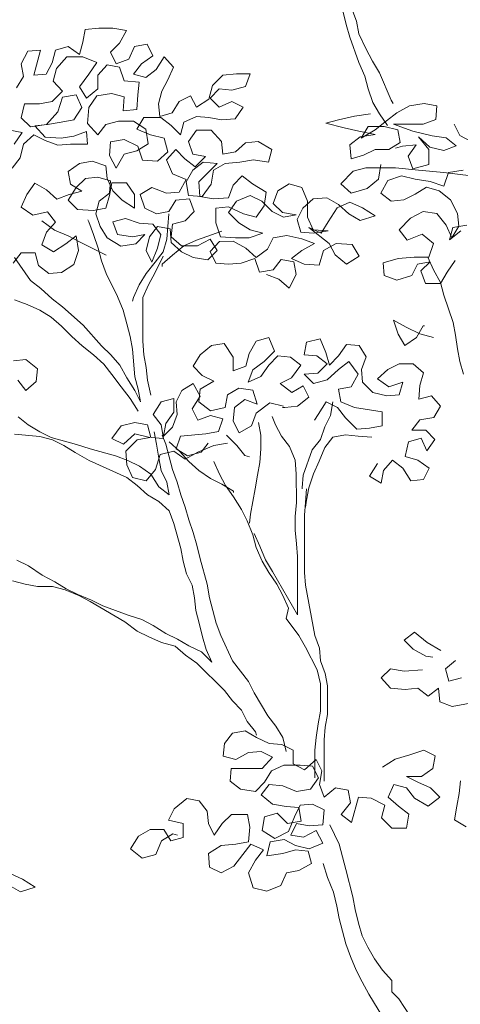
# Model space of a CAD drawing. Header units: millimetres. Extents: x -409347 to -76892, y 286088 to 1850972.
# Tile 29 of 256: x -227261 to -224092, y 411276 to 418350. Entities that reach past the tile are written whole.
import ezdxf

# ---------------------------------------------------------------- set-up
doc = ezdxf.new("R2010")
doc.units = ezdxf.units.MM
doc.linetypes.add('DGN Style 2', pattern=[3.08948, 1.853688, -1.235792])
for name, color, linetype, lineweight in [('a_drzewa', 7, 'Continuous', 0), ('A_P_WAND_BET_A_X', 25, 'Continuous', 0), ('A_P_WAND_BET_V_X', 131, 'DGN Style 2', 0)]:
    doc.layers.add(name, color=color, linetype=linetype, lineweight=lineweight)

msp = doc.modelspace()

# ---------------------------------------------------------------- linework, layer by layer
at = {"layer": 'a_drzewa', "ltscale": 1024}
for p, q in [((-224879.3, 418446.5), (-224838, 418339.5)), ((-224912.1, 418314.7), (-224936.9, 418413.5)), ((-226789.7, 418280.1), (-226690.9, 418288.4)), ((-226690.9, 418288.4), (-226592.1, 418288.5)), ((-226592.1, 418288.5), (-226493.3, 418272.1)), ((-224887.3, 418224.2), (-224912.1, 418314.7)), ((-224838, 418339.5), (-224821.5, 418248.9)), ((-226806.1, 418189.5), (-226789.7, 418280.1)), ((-226493.3, 418272.1), (-226542.6, 418181.5)), ((-224821.3, 418043), (-224887.3, 418224.2)), ((-224821.5, 418248.9), (-224772, 418141.9)), ((-227003.7, 418131.6), (-226913.2, 418156.4)), ((-226913.2, 418156.4), (-226830.8, 418098.8)), ((-226830.8, 418098.8), (-226806.1, 418189.5)), ((-226542.6, 418181.5), (-226608.4, 418115.5)), ((-226476.6, 418066.2), (-226435.5, 418156.9)), ((-226435.5, 418156.9), (-226344.9, 418173.4)), ((-226344.9, 418173.4), (-226303.7, 418091.1)), ((-224772, 418141.9), (-224722.5, 418051.4)), ((-227250.7, 418032.6), (-227201.4, 418123.2)), ((-227201.4, 418123.2), (-227110.8, 418131.5)), ((-227110.8, 418131.5), (-227160, 417950.3)), ((-227028.3, 418041), (-227003.7, 418131.6)), ((-226921.3, 418082.3), (-226995.4, 417999.9)), ((-226806, 418082.4), (-226921.3, 418082.3)), ((-226707.2, 418041.3), (-226806, 418082.4)), ((-226608.4, 418115.5), (-226567.2, 418033.2)), ((-226303.7, 418091.1), (-226386, 418033.4)), ((-226278.9, 417992.3), (-226221.3, 418082.9)), ((-226221.3, 418082.9), (-226155.4, 418008.9)), ((-227234.1, 417942), (-227250.7, 418032.6)), ((-227069.4, 417958.6), (-227028.3, 418041)), ((-226995.4, 417999.9), (-227020, 417909.3)), ((-226764.7, 417958.9), (-226707.2, 418041.3)), ((-226633, 418024.9), (-226698.9, 417950.7)), ((-226542.4, 418008.5), (-226633, 418024.9)), ((-226567.2, 418033.2), (-226476.6, 418066.2)), ((-226509.4, 417909.7), (-226542.4, 418008.5)), ((-226386, 418033.4), (-226443.6, 417959.2)), ((-226155.4, 418008.9), (-226196.5, 417918.3)), ((-224780, 417944.3), (-224821.3, 418043)), ((-224722.5, 418051.4), (-224673, 417969.1)), ((-227283.5, 417859.6), (-227234.1, 417942)), ((-227160, 417950.3), (-227069.4, 417958.6)), ((-226830.5, 417868.3), (-226764.7, 417958.9)), ((-226698.9, 417950.7), (-226698.8, 417851.9)), ((-226443.6, 417959.2), (-226353, 417934.6)), ((-226353, 417934.6), (-226278.9, 417992.3)), ((-225875.3, 417877.4), (-225801.2, 417951.6)), ((-225801.2, 417951.6), (-225702.4, 417959.9)), ((-225702.4, 417959.9), (-225603.6, 417960)), ((-225603.6, 417960), (-225636.4, 417869.4)), ((-224755.2, 417853.7), (-224780, 417944.3)), ((-224673, 417969.1), (-224590.5, 417771.5)), ((-227020, 417909.3), (-226954, 417835.2)), ((-226781.1, 417786), (-226830.5, 417868.3)), ((-226402.3, 417901.6), (-226509.4, 417909.7)), ((-226410.5, 417811), (-226402.3, 417901.6)), ((-226196.5, 417918.3), (-226237.6, 417835.9)), ((-225899.9, 417778.5), (-225875.3, 417877.4)), ((-225636.4, 417869.4), (-225735.2, 417844.6)), ((-226954, 417835.2), (-227028.1, 417761)), ((-226986.8, 417686.9), (-226954, 417794)), ((-226954, 417794), (-226855.2, 417810.6)), ((-226855.2, 417810.6), (-226813.9, 417720)), ((-226698.8, 417851.9), (-226781.1, 417786)), ((-226764.5, 417720.1), (-226707, 417802.5)), ((-226707, 417802.5), (-226599.9, 417819.1)), ((-226599.9, 417819.1), (-226509.3, 417794.4)), ((-226509.3, 417794.4), (-226517.4, 417695.6)), ((-226418.6, 417703.9), (-226410.5, 417811)), ((-226237.6, 417835.9), (-226262.2, 417745.3)), ((-226114, 417761.9), (-226031.7, 417803.1)), ((-226031.7, 417803.1), (-225990.4, 417720.8)), ((-225825.8, 417852.7), (-225891.6, 417786.8)), ((-225735.2, 417844.6), (-225825.8, 417852.7)), ((-224722.2, 417754.9), (-224755.2, 417853.7)), ((-227225.7, 417744.4), (-227250.3, 417645.5)), ((-227118.7, 417744.5), (-227225.7, 417744.4)), ((-227028.1, 417761), (-227118.7, 417744.5)), ((-226813.9, 417720), (-226871.5, 417629.4)), ((-226772.7, 417604.8), (-226764.5, 417720.1)), ((-226262.2, 417745.3), (-226253.9, 417654.7)), ((-226163.3, 417679.5), (-226114, 417761.9)), ((-225990.4, 417720.8), (-225899.9, 417778.5)), ((-225891.6, 417786.8), (-225825.7, 417720.9)), ((-225825.7, 417720.9), (-225735.2, 417762.2)), ((-225735.2, 417762.2), (-225652.8, 417721.1)), ((-225652.8, 417721.1), (-225710.3, 417638.7)), ((-224672.7, 417672.6), (-224722.2, 417754.9)), ((-224590.5, 417771.5), (-224574, 417746.8)), ((-224549.2, 417680.9), (-224458.7, 417730.4)), ((-224458.7, 417730.4), (-224351.6, 417747)), ((-224351.6, 417747), (-224261, 417730.6)), ((-224261, 417730.6), (-224269.2, 417631.8)), ((-227250.3, 417645.5), (-227184.4, 417579.7)), ((-227069.1, 417596.3), (-226986.8, 417686.9)), ((-226517.4, 417695.6), (-226418.6, 417703.9)), ((-226369.2, 417646.3), (-226418.5, 417563.9)), ((-226245.6, 417646.4), (-226369.2, 417646.3)), ((-226253.9, 417654.7), (-226163.3, 417679.5)), ((-226171.5, 417588.9), (-226245.6, 417646.4)), ((-225990.4, 417654.9), (-226080.9, 417613.7)), ((-225899.8, 417646.8), (-225990.4, 417654.9)), ((-225809.2, 417630.4), (-225899.8, 417646.8)), ((-224853.9, 417656), (-224969.2, 417631.1)), ((-224738.6, 417672.5), (-224853.9, 417656)), ((-224615, 417590.3), (-224672.7, 417672.6)), ((-224623.3, 417623.2), (-224549.2, 417680.9)), ((-227184.4, 417579.7), (-227069.1, 417596.3)), ((-227060.9, 417596.3), (-227151.5, 417588)), ((-227151.5, 417588), (-227077.3, 417505.7)), ((-226962.1, 417612.8), (-227060.9, 417596.3)), ((-226871.5, 417629.4), (-226962.1, 417612.8)), ((-226698.5, 417522.5), (-226772.7, 417604.8)), ((-226640.9, 417596.7), (-226698.5, 417522.5)), ((-226550.3, 417621.5), (-226640.9, 417596.7)), ((-226443.3, 417621.6), (-226550.3, 417621.5)), ((-226352.6, 417564), (-226443.3, 417621.6)), ((-226105.5, 417523), (-226171.5, 417588.9)), ((-226080.9, 417613.7), (-226105.5, 417523)), ((-225710.3, 417638.7), (-225809.2, 417630.4)), ((-224969.2, 417631.1), (-225059.7, 417606.4)), ((-225059.7, 417606.4), (-224927.9, 417573.5)), ((-224755, 417581.9), (-224804.3, 417499.5)), ((-224639.7, 417582), (-224755, 417581.9)), ((-224705.6, 417557.3), (-224623.3, 417623.2)), ((-224540.9, 417557.4), (-224639.7, 417582)), ((-224359.7, 417598.8), (-224573.8, 417598.6)), ((-224573.8, 417598.6), (-224433.8, 417549.3)), ((-224269.2, 417631.8), (-224359.7, 417598.8)), ((-224096.1, 417516.6), (-224137.4, 417599)), ((-227242, 417538.5), (-227332.6, 417554.9)), ((-227299.6, 417456.1), (-227242, 417538.5)), ((-227159.6, 417522.1), (-227233.7, 417456.1)), ((-227077.2, 417481), (-227159.6, 417522.1)), ((-227077.3, 417505.7), (-226962, 417497.6)), ((-226962, 417497.6), (-226871.4, 417514.1)), ((-226871.4, 417514.1), (-226780.8, 417547.1)), ((-226780.8, 417547.1), (-226772.5, 417456.6)), ((-226418.5, 417563.9), (-226319.6, 417522.8)), ((-226336.1, 417457), (-226352.6, 417564)), ((-226319.6, 417522.8), (-226220.8, 417498.2)), ((-225990.3, 417556.1), (-226047.8, 417473.7)), ((-225883.2, 417556.2), (-225990.3, 417556.1)), ((-225809, 417473.9), (-225883.2, 417556.2)), ((-224927.9, 417573.5), (-224820.8, 417548.9)), ((-224812.6, 417507.8), (-224886.6, 417450)), ((-224820.8, 417548.9), (-224705.5, 417524.3)), ((-224705.5, 417524.3), (-224812.6, 417507.8)), ((-224804.3, 417499.5), (-224705.6, 417557.3)), ((-224524.3, 417466.8), (-224540.9, 417557.4)), ((-224433.8, 417549.3), (-224293.8, 417516.5)), ((-224310.2, 417434.1), (-224392.6, 417508.1)), ((-224392.6, 417508.1), (-224318.4, 417417.6)), ((-224293.8, 417516.5), (-224194.9, 417500.1)), ((-224013.7, 417475.5), (-224096.1, 417516.6)), ((-227233.7, 417456.1), (-227258.3, 417357.3)), ((-226986.6, 417448.1), (-227077.2, 417481)), ((-226896, 417456.4), (-226986.6, 417448.1)), ((-226772.5, 417456.6), (-226896, 417456.4)), ((-226607.8, 417473.2), (-226616, 417374.3)), ((-226509, 417489.7), (-226607.8, 417473.2)), ((-226410.2, 417440.4), (-226509, 417489.7)), ((-226418.4, 417407.5), (-226336.1, 417457)), ((-226377.1, 417341.6), (-226410.2, 417440.4)), ((-226220.8, 417498.2), (-226196, 417399.4)), ((-226047.8, 417473.7), (-226014.8, 417383.1)), ((-225800.7, 417383.3), (-225809, 417473.9)), ((-225636.1, 417465.8), (-225710.1, 417399.9)), ((-225545.5, 417474.1), (-225636.1, 417465.8)), ((-225446.6, 417416.6), (-225545.5, 417474.1)), ((-224886.6, 417450), (-224878.3, 417351.2)), ((-224606.6, 417417.4), (-224524.3, 417466.8)), ((-224507.8, 417442.2), (-224557.2, 417425.6)), ((-224409, 417450.5), (-224507.8, 417442.2)), ((-224466.6, 417368.1), (-224409, 417450.5)), ((-224211.3, 417409.5), (-224310.2, 417434.1)), ((-224120.8, 417442.5), (-224211.3, 417409.5)), ((-224194.9, 417500.1), (-224120.8, 417442.5)), ((-226616, 417374.3), (-226566.5, 417283.8)), ((-226566.5, 417283.8), (-226508.9, 417382.7)), ((-226508.9, 417382.7), (-226418.4, 417407.5)), ((-226196, 417399.4), (-226270.1, 417333.5)), ((-226138.4, 417416), (-226204.2, 417341.8)), ((-226072.4, 417350.1), (-226138.4, 417416)), ((-226014.8, 417383.1), (-225924.2, 417366.7)), ((-225924.2, 417366.7), (-225998.3, 417292.6)), ((-225710.1, 417399.9), (-225800.7, 417383.3)), ((-225471.2, 417326), (-225446.6, 417416.6)), ((-224878.3, 417351.2), (-224787.7, 417376)), ((-224787.7, 417376), (-224705.4, 417417.3)), ((-224705.4, 417417.3), (-224606.6, 417417.4)), ((-224433.5, 417277.5), (-224466.6, 417368.1)), ((-224318.4, 417417.6), (-224318.3, 417310.6)), ((-227258.3, 417357.3), (-227315.9, 417283.1)), ((-226830, 417316.5), (-226912.3, 417258.8)), ((-226739.5, 417333.1), (-226830, 417316.5)), ((-226640.6, 417300.2), (-226739.5, 417333.1)), ((-226632.3, 417209.6), (-226640.6, 417300.2)), ((-226270.1, 417333.5), (-226377.1, 417341.6)), ((-226204.2, 417341.8), (-226162.9, 417243)), ((-225998.3, 417292.6), (-226072.4, 417350.1)), ((-225940.6, 417325.5), (-226014.7, 417267.8)), ((-225973.5, 417185.5), (-225841.8, 417317.4)), ((-225841.8, 417317.4), (-225940.6, 417325.5)), ((-225866.5, 417268), (-225784.2, 417317.5)), ((-225784.2, 417317.5), (-225677.1, 417325.8)), ((-225677.1, 417325.8), (-225578.3, 417342.4)), ((-225578.3, 417342.4), (-225471.2, 417326)), ((-224664.2, 417310.2), (-224680.5, 417203.2)), ((-224318.3, 417310.6), (-224433.5, 417277.5)), ((-226912.3, 417258.8), (-226895.8, 417168.2)), ((-226162.9, 417243), (-226064.1, 417201.9)), ((-226014.7, 417267.8), (-226064, 417185.4)), ((-225882.8, 417169.1), (-225866.5, 417268)), ((-225660.5, 417227), (-225726.4, 417161)), ((-225586.4, 417169.4), (-225660.5, 417227)), ((-224952.3, 417170), (-224861.8, 417260.7)), ((-224861.8, 417260.7), (-224771.2, 417285.4)), ((-224771.2, 417285.4), (-224557.1, 417285.6)), ((-224614.6, 417195), (-224515.8, 417228)), ((-224557.1, 417285.6), (-224392.4, 417269.3)), ((-224515.8, 417228), (-224417, 417203.4)), ((-224392.4, 417269.3), (-224211.2, 417253)), ((-224211.2, 417253), (-224013.5, 417228.5)), ((-224211.1, 417154.2), (-224178.2, 417253)), ((-224178.2, 417253), (-224071.2, 417269.6)), ((-227151.1, 417176.2), (-227208.7, 417093.8)), ((-227068.7, 417126.9), (-227151.1, 417176.2)), ((-226895.8, 417168.2), (-226813.4, 417118.9)), ((-226788.8, 417209.5), (-226854.6, 417143.5)), ((-226698.2, 417217.8), (-226788.8, 417209.5)), ((-226607.6, 417193.2), (-226698.2, 417217.8)), ((-226591, 417119.1), (-226632.3, 417209.6)), ((-226615.7, 417102.6), (-226607.6, 417193.2)), ((-226615.7, 417086.1), (-226599.3, 417176.7)), ((-226599.3, 417176.7), (-226492.3, 417176.8)), ((-226492.3, 417176.8), (-226434.5, 417094.5)), ((-226064.1, 417201.9), (-226113.4, 417111.3)), ((-226064, 417185.4), (-226047.5, 417086.6)), ((-225965.1, 417078.5), (-225973.5, 417185.5)), ((-225948.6, 417078.5), (-225882.8, 417169.1)), ((-225726.4, 417161), (-225759.2, 417070.4)), ((-225487.5, 417111.8), (-225586.4, 417169.4)), ((-225322.9, 417169.6), (-225405.2, 417120.2)), ((-225232.2, 417145), (-225322.9, 417169.6)), ((-224878.1, 417104.2), (-224952.3, 417170)), ((-224680.5, 417203.2), (-224762.8, 417137.2)), ((-224664, 417104.4), (-224614.6, 417195)), ((-224417, 417203.4), (-224309.9, 417187)), ((-224309.9, 417187), (-224211.1, 417154.2)), ((-227208.7, 417093.8), (-227249.7, 417003.2)), ((-226994.5, 417061.1), (-227068.7, 417126.9)), ((-226904, 417094.1), (-226994.5, 417061.1)), ((-226854.6, 417143.5), (-226912.1, 417052.9)), ((-226813.4, 417118.9), (-226904, 417094.1)), ((-226689.8, 417044.9), (-226615.7, 417102.6)), ((-226640.3, 416995.5), (-226615.7, 417086.1)), ((-226525.1, 417053.3), (-226591, 417119.1)), ((-226434.5, 417094.5), (-226434.5, 416995.7)), ((-226311.1, 417144), (-226393.4, 417094.5)), ((-226393.4, 417094.5), (-226360.3, 416995.8)), ((-226204, 417103), (-226311.1, 417144)), ((-226113.4, 417111.3), (-226204, 417103)), ((-226047.5, 417086.6), (-225948.6, 417078.5)), ((-225602.8, 417087), (-225701.6, 417045.8)), ((-225520.4, 417045.9), (-225602.8, 417087)), ((-225503.9, 417013), (-225487.5, 417111.8)), ((-225405.2, 417120.2), (-225438, 417029.5)), ((-225191, 417046.2), (-225232.2, 417145)), ((-224762.8, 417137.2), (-224878.1, 417104.2)), ((-224589.8, 417046.8), (-224664, 417104.4)), ((-224416.9, 417096.4), (-224499.2, 417055.1)), ((-224334.6, 417145.8), (-224416.9, 417096.4)), ((-224244, 417121.2), (-224334.6, 417145.8)), ((-224161.6, 417055.4), (-224244, 417121.2)), ((-226912.1, 417052.9), (-226846.2, 416987.1)), ((-226714.4, 416954.3), (-226689.8, 417044.9)), ((-226434.5, 416995.7), (-226525.1, 417053.3)), ((-226187.4, 416971.2), (-226138, 417053.6)), ((-226138, 417053.6), (-226039.2, 417061.9)), ((-226039.2, 417061.9), (-226006.2, 416971.4)), ((-225866.3, 417062.1), (-225965.1, 417078.5)), ((-225759.2, 417070.4), (-225866.3, 417062.1)), ((-225701.6, 417045.8), (-225759.1, 416963.4)), ((-225561.5, 416930.6), (-225503.9, 417013)), ((-225446.2, 416971.9), (-225520.4, 417045.9)), ((-225438, 417029.5), (-225372.1, 416963.7)), ((-225149.8, 417062.7), (-225223.9, 416996.8)), ((-225190.9, 416930.9), (-225191, 417046.2)), ((-225051, 417071.1), (-225149.8, 417062.7)), ((-224968.6, 417021.7), (-225051, 417071.1)), ((-224976.8, 416997), (-224886.3, 417038.3)), ((-224894.4, 416955.9), (-224968.6, 417021.7)), ((-224886.3, 417038.3), (-224795.6, 416997.2)), ((-224499.2, 417055.1), (-224589.8, 417046.8)), ((-224112.1, 416956.6), (-224161.6, 417055.4)), ((-227249.7, 417003.2), (-227167.3, 416945.6)), ((-227167.3, 416945.6), (-227060.3, 416970.4)), ((-227060.3, 416970.4), (-227002.6, 416896.3)), ((-226846.2, 416987.1), (-226730.9, 416978.9)), ((-226730.9, 416978.9), (-226640.3, 416995.5)), ((-226681.4, 416863.7), (-226714.4, 416954.3)), ((-226360.3, 416995.8), (-226277.9, 416954.7)), ((-226277.9, 416954.7), (-226187.4, 416971.2)), ((-226187.4, 416954.7), (-226203.7, 416773.5)), ((-226006.2, 416971.4), (-226072, 416905.4)), ((-225849.7, 416996.2), (-225759.2, 417004.5)), ((-225849.7, 416889.2), (-225849.7, 416996.2)), ((-225759.2, 417004.5), (-225652.1, 416955.2)), ((-225759.1, 416963.4), (-225684.9, 416889.3)), ((-225652.1, 416955.2), (-225561.5, 416930.6)), ((-225363.8, 416930.8), (-225446.2, 416971.9)), ((-225372.1, 416963.7), (-225273.2, 416947.3)), ((-225273.2, 416947.3), (-225363.8, 416930.8)), ((-225223.9, 416996.8), (-225265, 416914.4)), ((-225042.6, 416898.1), (-224976.8, 416997)), ((-224812, 416906.6), (-224894.4, 416955.9)), ((-224705, 416939.6), (-224812, 416906.6)), ((-224795.6, 416997.2), (-224705, 416939.6)), ((-224449.7, 416923.4), (-224359.1, 416972.9)), ((-224359.1, 416972.9), (-224260.3, 416956.5)), ((-224260.3, 416956.5), (-224194.4, 416874.2)), ((-224103.8, 416866.1), (-224112.1, 416956.6)), ((-227101.4, 416904.5), (-227010.8, 416838.7)), ((-227002.6, 416896.3), (-227068.4, 416822.2)), ((-226763.8, 416896.6), (-226772, 416913)), ((-226730.7, 416806), (-226763.8, 416896.6)), ((-226500.3, 416921.5), (-226590.8, 416896.7)), ((-226590.8, 416896.7), (-226557.8, 416806.2)), ((-226401.4, 416888.7), (-226500.3, 416921.5)), ((-226302.6, 416880.5), (-226401.4, 416888.7)), ((-226244.9, 416806.4), (-226302.6, 416880.5)), ((-226162.6, 416880.6), (-226170.7, 416790)), ((-226072, 416905.4), (-226162.6, 416880.6)), ((-225816.6, 416790.4), (-225849.7, 416889.2)), ((-225684.9, 416889.3), (-225602.5, 416840)), ((-225265, 416914.4), (-225240.2, 416823.8)), ((-225149.6, 416840.4), (-225190.9, 416930.9)), ((-225091.9, 416815.7), (-225042.6, 416898.1)), ((-224532, 416841), (-224449.7, 416923.4)), ((-224194.4, 416874.2), (-224153.1, 416783.7)), ((-224046.1, 416874.3), (-224144.9, 416857.8)), ((-227068.4, 416822.2), (-227101.3, 416731.5)), ((-227010.8, 416838.7), (-226911.9, 416797.6)), ((-226928.3, 416739.9), (-226854.3, 416797.7)), ((-226911.9, 416797.6), (-226821.3, 416748.3)), ((-226854.3, 416797.7), (-226837.7, 416690.6)), ((-226697.7, 416707.2), (-226730.7, 416806)), ((-226631.9, 416781.4), (-226681.4, 416863.7)), ((-226557.8, 416806.2), (-226450.7, 416789.8)), ((-226450.7, 416789.8), (-226360.2, 416806.3)), ((-226360.2, 416806.3), (-226426, 416740.4)), ((-226269.6, 416864.1), (-226327.2, 416789.9)), ((-226179, 416847.7), (-226269.6, 416864.1)), ((-226269.5, 416707.6), (-226244.9, 416806.4)), ((-226170.7, 416748.9), (-226179, 416847.7)), ((-225808.4, 416831.6), (-225989.5, 416765.5)), ((-225511.9, 416815.4), (-225610.7, 416782.3)), ((-225602.5, 416840), (-225511.9, 416815.4)), ((-225437.8, 416782.5), (-225339, 416799)), ((-225339, 416799), (-225231.9, 416774.4)), ((-225240.2, 416823.8), (-225149.6, 416815.7)), ((-225034.2, 416741.7), (-225182.6, 416856.8)), ((-225182.6, 416856.8), (-225091.9, 416815.7)), ((-225042.5, 416832.3), (-225149.6, 416840.4)), ((-225149.6, 416815.7), (-225042.5, 416832.3)), ((-224474.3, 416766.9), (-224532, 416841)), ((-224367.2, 416808.2), (-224474.3, 416766.9)), ((-224284.8, 416742.4), (-224367.2, 416808.2)), ((-224144.9, 416857.8), (-224169.5, 416767.2)), ((-224169.5, 416767.2), (-224087.3, 416833.1)), ((-224153.1, 416783.7), (-224103.8, 416866.1)), ((-227101.3, 416731.5), (-227018.9, 416682.2)), ((-227018.9, 416682.2), (-226928.3, 416739.9)), ((-226821.3, 416748.3), (-226640, 416657.9)), ((-226533, 416723.8), (-226631.9, 416781.4)), ((-226426, 416740.4), (-226533, 416723.8)), ((-226327.2, 416789.9), (-226351.8, 416691.1)), ((-226203.7, 416773.5), (-226228.3, 416682.9)), ((-226170.7, 416790), (-226096.6, 416724.2)), ((-226096.5, 416683.1), (-226170.7, 416748.9)), ((-225989.5, 416765.5), (-226080.1, 416724.2)), ((-225981.3, 416724.3), (-225890.7, 416773.8)), ((-225890.7, 416773.8), (-225841.2, 416691.5)), ((-225890.6, 416683.2), (-225824.8, 416757.4)), ((-225824.8, 416757.4), (-225726, 416757.5)), ((-225709.6, 416782.2), (-225816.6, 416790.4)), ((-225726, 416757.5), (-225635.4, 416708.2)), ((-225610.7, 416782.3), (-225709.6, 416782.2)), ((-225478.9, 416700.1), (-225437.8, 416782.5)), ((-225231.9, 416774.4), (-225141.3, 416741.6)), ((-225141.3, 416741.6), (-225231.8, 416692.1)), ((-225075.4, 416692.2), (-224984.8, 416741.7)), ((-224993, 416659.4), (-225034.2, 416741.7)), ((-224984.8, 416741.7), (-224869.5, 416733.6)), ((-224869.5, 416733.6), (-224820, 416651.3)), ((-224317.7, 416643.5), (-224284.8, 416742.4)), ((-227249.4, 416673.8), (-227307, 416599.6)), ((-227150.6, 416673.9), (-227249.4, 416673.8)), ((-227125.8, 416583.3), (-227150.6, 416673.9)), ((-226837.7, 416690.6), (-226870.6, 416591.8)), ((-226672.9, 416616.6), (-226697.7, 416707.2)), ((-226351.8, 416691.1), (-226310.6, 416608.7)), ((-226310.6, 416608.7), (-226269.5, 416707.6)), ((-226228.3, 416682.9), (-226285.9, 416608.8)), ((-226162.4, 416658.3), (-226236.4, 416592.3)), ((-226080.1, 416724.2), (-226162.4, 416658.3)), ((-226096.6, 416724.2), (-225981.3, 416724.3)), ((-226014.1, 416642), (-226096.5, 416683.1)), ((-225841.2, 416691.5), (-225907.1, 416625.6)), ((-225849.4, 416600.9), (-225890.6, 416683.2)), ((-225635.4, 416708.2), (-225561.2, 416642.4)), ((-225561.2, 416642.4), (-225478.9, 416700.1)), ((-225231.8, 416692.1), (-225305.9, 416634.4)), ((-225108.2, 416585.1), (-225075.4, 416692.2)), ((-224910.6, 416593.6), (-224993, 416659.4)), ((-227298.8, 416640.8), (-227183.4, 416476.2)), ((-226870.6, 416591.8), (-226961.1, 416534)), ((-226639.9, 416526.1), (-226672.9, 416616.6)), ((-226285.9, 416608.8), (-226351.7, 416526.4)), ((-226285.8, 416534.6), (-226228.3, 416650)), ((-226236.4, 416592.3), (-226236.4, 416575.9)), ((-225907.1, 416625.6), (-226014.1, 416642)), ((-225758.8, 416592.8), (-225849.4, 416600.9)), ((-225668.2, 416601.1), (-225758.8, 416592.8)), ((-225569.4, 416634.1), (-225668.2, 416601.1)), ((-225536.4, 416535.3), (-225569.4, 416634.1)), ((-225380, 416626.1), (-225437.6, 416551.9)), ((-225289.4, 416609.7), (-225380, 416626.1)), ((-225305.9, 416634.4), (-225215.3, 416593.3)), ((-225272.8, 416519.1), (-225289.4, 416609.7)), ((-225215.3, 416593.3), (-225108.2, 416585.1)), ((-224820, 416651.3), (-224910.6, 416593.6)), ((-224647, 416602), (-224540, 416635.1)), ((-224638.7, 416511.4), (-224647, 416602)), ((-224540, 416635.1), (-224424.7, 416643.4)), ((-224400, 416594), (-224441.1, 416511.6)), ((-224424.7, 416643.4), (-224317.7, 416643.5)), ((-224309.4, 416610.6), (-224400, 416594)), ((-224375.2, 416544.6), (-224309.4, 416610.6)), ((-224325.9, 416643.5), (-224284.6, 416552.9)), ((-224128.2, 416619), (-224185.8, 416536.6)), ((-227051.7, 416525.7), (-227125.8, 416583.3)), ((-226961.1, 416534), (-227051.7, 416525.7)), ((-226557.4, 416361.5), (-226639.9, 416526.1)), ((-226351.7, 416526.4), (-226401, 416444)), ((-226335.1, 416444), (-226285.8, 416534.6)), ((-225437.6, 416551.9), (-225536.4, 416535.3)), ((-225487, 416518.9), (-225396.3, 416486.1)), ((-225322.2, 416420.2), (-225272.8, 416519.1)), ((-224342.2, 416454.1), (-224375.2, 416544.6)), ((-224284.6, 416552.9), (-224235.2, 416462.4)), ((-224185.8, 416536.6), (-224235.1, 416454.2)), ((-227183.4, 416476.2), (-227109.2, 416418.6)), ((-226401, 416444), (-226442.1, 416353.3)), ((-226376.2, 416353.4), (-226335.1, 416444)), ((-225396.3, 416486.1), (-225322.2, 416420.2)), ((-224548.1, 416478.6), (-224638.7, 416511.4)), ((-224441.1, 416511.6), (-224548.1, 416478.6)), ((-224235.1, 416454.2), (-224342.2, 416454.1)), ((-224235.2, 416462.4), (-224210.4, 416371.8)), ((-227109.2, 416418.6), (-227026.8, 416344.6)), ((-227207.9, 416303.2), (-227298.6, 416336.1)), ((-227117.3, 416262.1), (-227207.9, 416303.2)), ((-227026.8, 416344.6), (-226952.6, 416287)), ((-226516.1, 416262.7), (-226557.4, 416361.5)), ((-226442.1, 416353.3), (-226450.3, 416328.6)), ((-226375.9, 416040.5), (-226376.2, 416353.4)), ((-224210.4, 416371.8), (-224144.3, 416174.3)), ((-227034.9, 416212.8), (-227117.3, 416262.1)), ((-226952.6, 416287), (-226804.3, 416155.4)), ((-226491.3, 416163.9), (-226516.1, 416262.7)), ((-226960.7, 416147), (-227034.9, 416212.8)), ((-226466.5, 416073.3), (-226491.3, 416163.9)), ((-224481.9, 416141), (-224572.5, 416190.3)), ((-224572.5, 416190.3), (-224539.5, 416091.5)), ((-224144.3, 416174.3), (-224127.7, 416083.7)), ((-226886.5, 416072.9), (-226960.7, 416147)), ((-226804.3, 416155.4), (-226672.4, 416007.2)), ((-224539.5, 416091.5), (-224490, 416009.2)), ((-224383, 416091.7), (-224481.9, 416141)), ((-224407.7, 416067), (-224358.4, 416149.4)), ((-224284.2, 416067.1), (-224383, 416091.7)), ((-224358.4, 416149.4), (-224350.2, 416149.4)), ((-226812.4, 416007.1), (-226886.5, 416072.9)), ((-226450, 415982.7), (-226466.5, 416073.3)), ((-226367.6, 415941.6), (-226375.9, 416040.5)), ((-225881.8, 416008), (-225791.2, 416024.5)), ((-225791.2, 416024.5), (-225725.2, 415925.8)), ((-225610, 415950.6), (-225560.6, 416041.2)), ((-225560.6, 416041.2), (-225470.1, 416066)), ((-225470.1, 416066), (-225428.8, 415967.2)), ((-225198.3, 416033.3), (-225214.7, 415942.7)), ((-225099.5, 416058.1), (-225198.3, 416033.3)), ((-225058.2, 415959.3), (-225099.5, 416058.1)), ((-224490, 416009.2), (-224407.7, 416067)), ((-224127.7, 416083.7), (-224111.2, 415984.9)), ((-226730, 415941.3), (-226812.4, 416007.1)), ((-226672.4, 416007.2), (-226606.4, 415941.4)), ((-226433.3, 415785.1), (-226450, 415982.7)), ((-225964.1, 415942), (-225881.8, 416008)), ((-225634.6, 415860), (-225610, 415950.6)), ((-225428.8, 415967.2), (-225502.9, 415893)), ((-225033.4, 415868.7), (-225058.2, 415959.3)), ((-224910, 416017.1), (-224967.6, 415934.7)), ((-224819.4, 416008.9), (-224910, 416017.1)), ((-224770, 415926.6), (-224819.4, 416008.9)), ((-224111.2, 415984.9), (-224094.6, 415894.3)), ((-227215.8, 415907.9), (-227306.4, 415899.6)), ((-227133.4, 415842.1), (-227215.8, 415907.9)), ((-226655.8, 415875.5), (-226730, 415941.3)), ((-226606.4, 415941.4), (-226540.5, 415867.4)), ((-226351.1, 415851.1), (-226367.6, 415941.6)), ((-226013.4, 415859.6), (-225964.1, 415942)), ((-225725.2, 415925.8), (-225725.2, 415826.9)), ((-225502.9, 415893), (-225585.2, 415835.3)), ((-225469.9, 415868.3), (-225404.1, 415934.3)), ((-225404.1, 415934.3), (-225313.5, 415926.1)), ((-225313.5, 415926.1), (-225239.3, 415868.6)), ((-225214.7, 415942.7), (-225124.1, 415934.5)), ((-225124.1, 415934.5), (-225049.9, 415877)), ((-224967.6, 415934.7), (-225033.4, 415868.7)), ((-224967.5, 415835.9), (-224893.5, 415893.6)), ((-224893.5, 415893.6), (-224827.5, 415803)), ((-224802.8, 415836), (-224770, 415926.6)), ((-224531.1, 415877.4), (-224613.4, 415836.2)), ((-224432.3, 415877.5), (-224531.1, 415877.4)), ((-224358.1, 415811.7), (-224432.3, 415877.5)), ((-224094.6, 415894.3), (-224069.8, 415803.7)), ((-227141.5, 415751.5), (-227133.4, 415842.1)), ((-226598.1, 415801.4), (-226655.8, 415875.5)), ((-226540.5, 415867.4), (-226491, 415776.8)), ((-226342.7, 415760.5), (-226351.1, 415851.1)), ((-225947.5, 415793.8), (-226013.4, 415859.6)), ((-225725.2, 415826.9), (-225634.6, 415860)), ((-225585.2, 415835.3), (-225618, 415744.7)), ((-225527.5, 415785.9), (-225469.9, 415868.3)), ((-225239.3, 415868.6), (-225305.1, 415777.9)), ((-225115.7, 415811), (-225214.5, 415802.7)), ((-225049.9, 415877), (-225115.7, 415811)), ((-225049.8, 415761.7), (-224967.5, 415835.9)), ((-224794.5, 415745.4), (-224802.8, 415836)), ((-224613.4, 415836.2), (-224687.5, 415770.2)), ((-224382.7, 415721.1), (-224358.1, 415811.7)), ((-227273.3, 415759.6), (-227215.6, 415685.6)), ((-227215.6, 415685.6), (-227141.5, 415751.5)), ((-226532.1, 415710.9), (-226598.1, 415801.4)), ((-226491, 415776.8), (-226433.3, 415686.3)), ((-226408.6, 415694.5), (-226433.3, 415785.1)), ((-226317.9, 415653.4), (-226342.7, 415760.5)), ((-226095.6, 415686.6), (-226013.3, 415736.1)), ((-226013.3, 415736.1), (-225963.8, 415645.5)), ((-225963.9, 415694.9), (-225865.1, 415752.7)), ((-225865.1, 415752.7), (-225947.5, 415793.8)), ((-225618, 415744.7), (-225527.5, 415785.9)), ((-225305.1, 415777.9), (-225387.4, 415736.7)), ((-225387.4, 415736.7), (-225305, 415670.8)), ((-225214.5, 415802.7), (-225148.6, 415736.9)), ((-225148.6, 415736.9), (-225049.8, 415761.7)), ((-224827.5, 415803), (-224876.8, 415712.4)), ((-224720.3, 415671.4), (-224794.5, 415745.4)), ((-224687.5, 415770.2), (-224605.1, 415712.7)), ((-224605.1, 415712.7), (-224506.3, 415745.7)), ((-224506.3, 415745.7), (-224530.9, 415655.1)), ((-226466.1, 415628.6), (-226532.1, 415710.9)), ((-226433.3, 415686.3), (-226392, 415604)), ((-226392, 415604), (-226408.6, 415694.5)), ((-226136.7, 415604.2), (-226095.6, 415686.6)), ((-225972, 415604.4), (-225963.9, 415694.9)), ((-225683.9, 415703.4), (-225766.2, 415654)), ((-225585, 415687.1), (-225683.9, 415703.4)), ((-225552, 415588.3), (-225585, 415687.1)), ((-225305, 415670.8), (-225222.7, 415720.3)), ((-225222.7, 415720.3), (-225181.5, 415638)), ((-224876.8, 415712.4), (-224967.4, 415695.9)), ((-224967.4, 415695.9), (-224950.8, 415605.3)), ((-224621.5, 415646.8), (-224720.3, 415671.4)), ((-224390.9, 415622.3), (-224382.7, 415721.1)), ((-226408.4, 415538.1), (-226466.1, 415628.6)), ((-226301.3, 415513.5), (-226243.8, 415604.1)), ((-226243.8, 415604.1), (-226153.2, 415628.9)), ((-226153.2, 415628.9), (-226153.1, 415530.1)), ((-226128.4, 415513.6), (-226136.7, 415604.2)), ((-225963.8, 415645.5), (-226021.4, 415554.9)), ((-225889.6, 415538.5), (-225972, 415604.4)), ((-225766.2, 415654), (-225782.6, 415563.3)), ((-225716.7, 415563.4), (-225642.6, 415621.1)), ((-225642.6, 415621.1), (-225552, 415588.3)), ((-225461.4, 415596.6), (-225560.2, 415522.4)), ((-225362.6, 415572), (-225461.4, 415596.6)), ((-225181.5, 415638), (-225263.7, 415572.1)), ((-225057.9, 415605.2), (-225115.5, 415514.5)), ((-224975.5, 415564.1), (-225057.9, 415605.2)), ((-225008.5, 415605.2), (-225024.9, 415506.4)), ((-224950.8, 415605.3), (-224852, 415564.2)), ((-224530.9, 415655.1), (-224621.5, 415646.8)), ((-224300.3, 415647.1), (-224390.9, 415622.3)), ((-224234.3, 415573), (-224300.3, 415647.1)), ((-226153.1, 415530.1), (-226210.7, 415447.7)), ((-226021.4, 415554.9), (-225980.1, 415472.6)), ((-225782.6, 415563.3), (-225889.6, 415538.5)), ((-225724.8, 415464.6), (-225716.7, 415563.4)), ((-225354.3, 415563.7), (-225370.8, 415563.7)), ((-225263.7, 415572.1), (-225354.3, 415563.7)), ((-224917.8, 415490), (-224975.5, 415564.1)), ((-224852, 415564.2), (-224744.9, 415547.8)), ((-224744.9, 415547.8), (-224654.3, 415531.4)), ((-224654.3, 415531.4), (-224654.2, 415432.6)), ((-224283.7, 415490.6), (-224234.3, 415573)), ((-227198.9, 415438.5), (-227273.1, 415496.1)), ((-226531.8, 415430.9), (-226433, 415455.7)), ((-226433, 415455.7), (-226342.4, 415439.3)), ((-226243.6, 415439.4), (-226301.3, 415513.5)), ((-226161.3, 415423), (-226128.4, 415513.6)), ((-225980.1, 415472.6), (-225889.6, 415505.6)), ((-225889.6, 415505.6), (-225799, 415481)), ((-225799, 415481), (-225831.8, 415390.4)), ((-225683.6, 415382.3), (-225724.8, 415464.6)), ((-225560.2, 415522.4), (-225593, 415431.8)), ((-225543.6, 415456.5), (-225527.1, 415365.9)), ((-225420.1, 415440.2), (-225444.9, 415497.8)), ((-225115.5, 415514.5), (-225140.1, 415473.3)), ((-225024.9, 415506.4), (-225066, 415424)), ((-224835.4, 415407.7), (-224917.8, 415490)), ((-224440.1, 415399.9), (-224382.5, 415474)), ((-224382.5, 415474), (-224283.7, 415490.6)), ((-227116.5, 415389.2), (-227198.9, 415438.5)), ((-227034.1, 415348.1), (-227116.5, 415389.2)), ((-226597.6, 415340.3), (-226531.8, 415430.9)), ((-226342.4, 415439.3), (-226317.7, 415348.7)), ((-226293, 415389.9), (-226276.4, 415299.4)), ((-226227.1, 415340.6), (-226243.6, 415439.4)), ((-226210.7, 415447.7), (-226227.1, 415357.1)), ((-226227.1, 415357.1), (-226161.3, 415423)), ((-225831.8, 415390.4), (-225922.4, 415373.8)), ((-225593, 415431.8), (-225683.6, 415382.3)), ((-225378.8, 415357.8), (-225420.1, 415440.2)), ((-225066, 415424), (-225098.8, 415333.4)), ((-224744.8, 415416.1), (-224835.4, 415407.7)), ((-224654.2, 415432.6), (-224744.8, 415416.1)), ((-224341.2, 415400), (-224440.1, 415399.9)), ((-224275.3, 415334.1), (-224341.2, 415400)), ((-227297.7, 415372.6), (-227116.5, 415356.2)), ((-227116.5, 415356.2), (-227025.9, 415331.6)), ((-226852.9, 415298.8), (-227034.1, 415348.1)), ((-227025.9, 415331.6), (-226943.5, 415290.5)), ((-226515.3, 415299.2), (-226597.6, 415340.3)), ((-226433, 415373.3), (-226515.3, 415299.2)), ((-226498.7, 415249.8), (-226416.5, 415332.2)), ((-226325.9, 415348.7), (-226433, 415373.3)), ((-226416.5, 415332.2), (-226325.9, 415348.7)), ((-226317.7, 415348.7), (-226227.1, 415340.6)), ((-226210.5, 415299.4), (-226235.3, 415365.3)), ((-226185.9, 415315.9), (-226111.7, 415250.1)), ((-226103.5, 415357.2), (-226136.4, 415266.6)), ((-225922.4, 415373.8), (-226103.5, 415357.2)), ((-225774.1, 415365.7), (-225700, 415291.7)), ((-225527.1, 415365.9), (-225527, 415267.1)), ((-225321.1, 415283.8), (-225378.8, 415357.8)), ((-225098.8, 415333.4), (-225156.4, 415259.2)), ((-225008.2, 415349.9), (-225065.8, 415275.8)), ((-224917.7, 415366.5), (-225008.2, 415349.9)), ((-224827.1, 415358.3), (-224917.7, 415366.5)), ((-224728.2, 415350.2), (-224827.1, 415358.3)), ((-224489.3, 415210.4), (-224464.7, 415317.5)), ((-224464.7, 415317.5), (-224374.1, 415342.3)), ((-224374.1, 415342.3), (-224332.9, 415251.7)), ((-224332.9, 415251.7), (-224275.3, 415334.1)), ((-226943.5, 415290.5), (-226861.1, 415241.2)), ((-226861.1, 415241.2), (-226762.2, 415183.6)), ((-226754, 415266), (-226852.9, 415298.8)), ((-226572.8, 415216.7), (-226754, 415266)), ((-226490.4, 415150.9), (-226498.7, 415249.8)), ((-226276.4, 415299.4), (-226259.9, 415200.6)), ((-226152.9, 415250.1), (-226251.7, 415225.3)), ((-226161, 415118.3), (-226210.5, 415299.4)), ((-226070.5, 415192.5), (-226152.9, 415250.1)), ((-226136.4, 415266.6), (-226054, 415217.2)), ((-226111.7, 415250.1), (-226045.7, 415176.1)), ((-225979.9, 415242), (-226070.5, 415192.5)), ((-226054, 415217.2), (-225955.2, 415242)), ((-225864.7, 415291.5), (-225979.9, 415242)), ((-225955.2, 415242), (-225905.9, 415307.9)), ((-225765.9, 415308.1), (-225864.7, 415291.5)), ((-225700, 415291.7), (-225642.2, 415217.6)), ((-225527, 415267.1), (-225535.1, 415168.3)), ((-225279.9, 415185), (-225321.1, 415283.8)), ((-225156.4, 415259.2), (-225222.1, 415078)), ((-225065.8, 415275.8), (-225106.9, 415176.9)), ((-226762.2, 415183.6), (-226490.3, 415060.4)), ((-226482.2, 415183.9), (-226572.8, 415216.7)), ((-226399.8, 415142.8), (-226482.2, 415183.9)), ((-226251.7, 415225.3), (-226284.5, 415118.2)), ((-226259.9, 415200.6), (-226243.3, 415110)), ((-226045.7, 415176.1), (-225971.6, 415110.2)), ((-225823.3, 415085.7), (-225864.6, 415176.2)), ((-225642.2, 415217.6), (-225609.3, 415209.4)), ((-225271.5, 415086.2), (-225279.9, 415185)), ((-225106.9, 415176.9), (-225148, 415086.3)), ((-224645.7, 415111.4), (-224579.9, 415185.6)), ((-224579.9, 415185.6), (-224505.7, 415128)), ((-224398.7, 415185.8), (-224489.3, 415210.4)), ((-224316.3, 415128.2), (-224398.7, 415185.8)), ((-226449.2, 415060.4), (-226490.4, 415150.9)), ((-226317.4, 415085.2), (-226399.8, 415142.8)), ((-226284.5, 415118.2), (-226350.3, 415035.8)), ((-226243.3, 415110), (-226202.1, 415027.7)), ((-226127.9, 415027.7), (-226161, 415118.3)), ((-225971.6, 415110.2), (-225889.1, 415052.7)), ((-225535.1, 415168.3), (-225551.5, 415077.7)), ((-224686.9, 415160.8), (-224744.5, 415070.2)), ((-224662.1, 415020.8), (-224645.7, 415111.4)), ((-224505.7, 415128), (-224448, 415037.5)), ((-224357.4, 415045.8), (-224316.3, 415128.2)), ((-226490.3, 415060.4), (-226416.2, 415002.8)), ((-226350.3, 415035.8), (-226449.2, 415060.4)), ((-226259.7, 414994.7), (-226317.4, 415085.2)), ((-225889.1, 415052.7), (-225806.8, 415011.6)), ((-225782, 415003.4), (-225823.3, 415085.7)), ((-225551.5, 415077.7), (-225567.9, 414978.8)), ((-225271.3, 414880.3), (-225271.5, 415086.2)), ((-225222.1, 415078), (-225230.3, 414987.4)), ((-225148, 415086.3), (-225180.9, 414987.4)), ((-224744.5, 415070.2), (-224662.1, 415020.8)), ((-224448, 415037.5), (-224357.4, 415045.8)), ((-226416.2, 415002.8), (-226342, 414937)), ((-226185.5, 414937.1), (-226259.7, 414994.7)), ((-226202.1, 415027.7), (-226185.5, 414937.1)), ((-226103.2, 414937.2), (-226127.9, 415027.7)), ((-225806.8, 415011.6), (-225724.4, 414962.2)), ((-225724.3, 414921.1), (-225782, 415003.4)), ((-225724.4, 414962.2), (-225724.4, 414954)), ((-225567.9, 414978.8), (-225600.7, 414797.6)), ((-225230.3, 414987.4), (-225230.3, 414979.2)), ((-225197.3, 414979.2), (-225205.5, 414880.4)), ((-225180.9, 414987.4), (-225197.2, 414896.8)), ((-226342, 414937), (-226259.6, 414887.6)), ((-226259.6, 414887.6), (-226185.4, 414821.8)), ((-226070.1, 414846.6), (-226103.2, 414937.2)), ((-225666.6, 414830.5), (-225724.3, 414921.1)), ((-225197.2, 414896.8), (-225205.4, 414847.4)), ((-226185.4, 414821.8), (-226152.4, 414731.2)), ((-226045.3, 414756.1), (-226070.1, 414846.6)), ((-225625.3, 414748.2), (-225666.6, 414830.5)), ((-225279.5, 414781.5), (-225271.3, 414880.3)), ((-225205.5, 414880.4), (-225213.6, 414789.8)), ((-226012.3, 414665.5), (-226045.3, 414756.1)), ((-225584.1, 414649.4), (-225625.3, 414748.2)), ((-225600.7, 414797.6), (-225608.9, 414731.7)), ((-225279.4, 414682.6), (-225279.5, 414781.5)), ((-225213.6, 414789.8), (-225213.2, 414378)), ((-226152.4, 414731.2), (-226102.8, 414550.1)), ((-225271.1, 414583.8), (-225279.4, 414682.6)), ((-225987.5, 414574.9), (-226012.3, 414665.5)), ((-225559.3, 414558.9), (-225584.1, 414649.4)), ((-225575.8, 414657.7), (-225534.6, 414567.1)), ((-226102.8, 414550.1), (-226086.3, 414459.5)), ((-225962.7, 414476.1), (-225987.5, 414574.9)), ((-225518, 414460.1), (-225559.3, 414558.9)), ((-225534.6, 414567.1), (-225493.3, 414468.3)), ((-225262.8, 414493.2), (-225271.1, 414583.8)), ((-227198, 414425.6), (-227280.4, 414466.7)), ((-225913.2, 414295), (-225962.7, 414476.1)), ((-225493.3, 414468.3), (-225443.8, 414386)), ((-225262.6, 414295.6), (-225262.8, 414493.2)), ((-227099.1, 414359.8), (-227198, 414425.6)), ((-226086.3, 414459.5), (-226061.5, 414369)), ((-225468.5, 414377.8), (-225518, 414460.1)), ((-227008.5, 414310.5), (-227099.1, 414359.8)), ((-226061.5, 414369), (-226020.2, 414286.7)), ((-225410.8, 414295.5), (-225468.5, 414377.8)), ((-225443.8, 414386), (-225262.4, 414073.2)), ((-225213.2, 414378), (-225204.9, 414287.4)), ((-227313.2, 414318.4), (-227222.6, 414293.8)), ((-227222.6, 414293.8), (-227132, 414277.4)), ((-227132, 414277.4), (-227024.9, 414277.5)), ((-227024.9, 414277.5), (-226934.3, 414252.9)), ((-226926.1, 414261.1), (-227008.5, 414310.5)), ((-226934.3, 414252.9), (-226835.4, 414211.8)), ((-226843.7, 414220), (-226926.1, 414261.1)), ((-226020.2, 414286.7), (-226003.7, 414196.1)), ((-225896.6, 414196.2), (-225913.2, 414295)), ((-225369.6, 414213.1), (-225410.8, 414295.5)), ((-225262.4, 414073.2), (-225262.6, 414295.6)), ((-225204.9, 414287.4), (-225138.7, 413925.1)), ((-226744.8, 414178.9), (-226843.7, 414220)), ((-226835.4, 414211.8), (-226753, 414170.7)), ((-226003.7, 414196.1), (-225995.3, 414105.5)), ((-225847, 414015.1), (-225896.6, 414196.2)), ((-225328.3, 414122.6), (-225369.6, 414213.1)), ((-226753, 414170.7), (-226505.9, 414022.7)), ((-226662.4, 414137.8), (-226744.8, 414178.9)), ((-226481.2, 414072.1), (-226662.4, 414137.8)), ((-225344.7, 414048.5), (-225328.3, 414122.6)), ((-226382.3, 414039.3), (-226481.2, 414072.1)), ((-226299.9, 413998.2), (-226382.3, 414039.3)), ((-225995.3, 414105.5), (-225970.6, 414014.9)), ((-225254, 413925), (-225344.7, 414048.5)), ((-226505.9, 414022.7), (-226415.2, 413956.9)), ((-226209.3, 413940.6), (-226299.9, 413998.2)), ((-225970.6, 414014.9), (-225945.8, 413916.1)), ((-225814, 413924.5), (-225847, 414015.1)), ((-226415.2, 413956.9), (-226332.8, 413915.8)), ((-226332.8, 413915.8), (-226242.2, 413874.7)), ((-226126.9, 413899.5), (-226209.3, 413940.6)), ((-226044.5, 413850.2), (-226126.9, 413899.5)), ((-225945.8, 413916.1), (-225921, 413825.6)), ((-225731.5, 413743.4), (-225814, 413924.5)), ((-225204.5, 413842.7), (-225254, 413925)), ((-225138.7, 413925.1), (-225105.7, 413834.6)), ((-224422.3, 413950.5), (-224496.3, 413892.8)), ((-224331.6, 413876.4), (-224422.3, 413950.5)), ((-226242.2, 413874.7), (-226143.3, 413850.1)), ((-226143.3, 413850.1), (-226069.2, 413784.3)), ((-225953.9, 413809.1), (-226044.5, 413850.2)), ((-225921, 413825.6), (-225879.7, 413735)), ((-225122, 413678.1), (-225204.5, 413842.7)), ((-225105.7, 413834.6), (-225097.4, 413744)), ((-224496.3, 413892.8), (-224430.4, 413826.9)), ((-224430.4, 413826.9), (-224339.8, 413777.6)), ((-224232.7, 413818.9), (-224331.6, 413876.4)), ((-226069.2, 413784.3), (-225986.8, 413726.7)), ((-225879.7, 413735), (-225953.9, 413809.1)), ((-224339.8, 413777.6), (-224290.3, 413769.4)), ((-225986.8, 413726.7), (-225788.9, 413529.2)), ((-225616.1, 413595.3), (-225731.5, 413743.4)), ((-225097.4, 413744), (-225064.3, 413653.4)), ((-224595, 413686.8), (-224660.8, 413620.9)), ((-224496.1, 413670.4), (-224595, 413686.8)), ((-224125.6, 413744.9), (-224199.7, 413687.2)), ((-224199.7, 413687.2), (-224174.9, 413596.6)), ((-225097.2, 413579.3), (-225122, 413678.1)), ((-225064.3, 413653.4), (-225047.8, 413562.9)), ((-224660.8, 413620.9), (-224594.8, 413546.8)), ((-224364.4, 413678.8), (-224496.1, 413670.4)), ((-224174.9, 413596.6), (-224084.3, 413621.4)), ((-225574.8, 413513), (-225616.1, 413595.3)), ((-225097, 413381.6), (-225097.2, 413579.3)), ((-225047.8, 413562.9), (-225047.6, 413357)), ((-224594.8, 413546.8), (-224487.8, 413538.7)), ((-224487.8, 413538.7), (-224397.2, 413547)), ((-224397.2, 413547), (-224323, 413489.4)), ((-224323, 413489.4), (-224249, 413547.1)), ((-224249, 413547.1), (-224240.6, 413448.3)), ((-225788.9, 413529.2), (-225731.2, 413455.2)), ((-225475.8, 413348.3), (-225574.8, 413513)), ((-225731.2, 413455.2), (-225665.3, 413389.3)), ((-224240.6, 413448.3), (-224150, 413415.4)), ((-224150, 413415.4), (-223968.9, 413448.5)), ((-225665.3, 413389.3), (-225624, 413307)), ((-225418.1, 413274.3), (-225475.8, 413348.3)), ((-225113.4, 413291), (-225097, 413381.6)), ((-225047.6, 413357), (-225064, 413266.4)), ((-225624, 413307), (-225566.3, 413233)), ((-225368.6, 413192), (-225418.1, 413274.3)), ((-225129.8, 413192.2), (-225113.4, 413291)), ((-225064, 413266.4), (-225072.1, 413175.8)), ((-225731, 413224.6), (-225788.6, 413150.4)), ((-225640.4, 413241.1), (-225731, 413224.6)), ((-225558, 413191.8), (-225640.4, 413241.1)), ((-225566.3, 413233), (-225558.1, 413208.3)), ((-225467.4, 413150.7), (-225558, 413191.8)), ((-225343.8, 413093.2), (-225368.6, 413192)), ((-225138, 413101.6), (-225129.8, 413192.2)), ((-225788.6, 413150.4), (-225796.7, 413059.8)), ((-225376.8, 413142.6), (-225467.4, 413150.7)), ((-225294.4, 413101.5), (-225376.8, 413142.6)), ((-225072.1, 413175.8), (-225071.9, 412879.3)), ((-225796.7, 413059.8), (-225706.1, 413035.2)), ((-225706.1, 413035.2), (-225615.6, 413084.7)), ((-225615.6, 413084.7), (-225525, 413093)), ((-225525, 413093), (-225442.6, 413051.9)), ((-225442.6, 413051.9), (-225516.7, 412969.5)), ((-225294.3, 413002.6), (-225294.4, 413101.5)), ((-225137.8, 412904), (-225138, 413101.6)), ((-224561.4, 413036.2), (-224454.4, 413069.3)), ((-224454.4, 413069.3), (-224355.6, 413102.3)), ((-224355.6, 413102.3), (-224273.2, 413061.2)), ((-224273.2, 413061.2), (-224289.6, 412970.6)), ((-225450.8, 412953.1), (-225360.2, 412994.3)), ((-225360.2, 412994.3), (-225244.9, 412994.4)), ((-225211.9, 412961.5), (-225294.3, 413002.6)), ((-225244.9, 412994.4), (-225154.3, 412986.3)), ((-225129.7, 413035.7), (-225211.9, 412961.5)), ((-225154.3, 412986.3), (-225113.1, 412904)), ((-225088.4, 412953.4), (-225129.7, 413035.7)), ((-224652, 412978.5), (-224561.4, 413036.2)), ((-225739, 412969.3), (-225747.2, 412878.7)), ((-225516.7, 412969.5), (-225739, 412969.3)), ((-225500.1, 412870.7), (-225450.8, 412953.1)), ((-225104.8, 412854.6), (-225088.4, 412953.4)), ((-224371.9, 412912.9), (-224479, 412912.8)), ((-224479, 412912.8), (-224396.6, 412871.7)), ((-224289.6, 412970.6), (-224371.9, 412912.9)), ((-225747.2, 412878.7), (-225673, 412821.1)), ((-225565.9, 412804.7), (-225500.1, 412870.7)), ((-225467.1, 412854.2), (-225524.7, 412780.1)), ((-225368.3, 412846.1), (-225467.1, 412854.2)), ((-225269.4, 412805), (-225368.3, 412846.1)), ((-225113.1, 412904), (-225170.6, 412821.6)), ((-225071.8, 412764), (-225104.8, 412854.6)), ((-224569.5, 412855.1), (-224610.6, 412764.4)), ((-224478.9, 412830.4), (-224569.5, 412855.1)), ((-224396.6, 412871.7), (-224305.9, 412830.6)), ((-224091.9, 412880.2), (-224100, 412789.6)), ((-225673, 412821.1), (-225565.9, 412804.7)), ((-225524.7, 412780.1), (-225442.3, 412714.3)), ((-225170.6, 412821.6), (-225269.4, 412805)), ((-224989.5, 412830), (-225071.8, 412764)), ((-224898.9, 412813.6), (-224989.5, 412830)), ((-224882.3, 412723), (-224898.9, 412813.6)), ((-224421.2, 412756.4), (-224478.9, 412830.4)), ((-224240, 412764.8), (-224322.3, 412698.8)), ((-224305.9, 412830.6), (-224240, 412764.8)), ((-224100, 412789.6), (-224116.4, 412699)), ((-226060, 412754.9), (-226150.5, 412680.7)), ((-225969.4, 412738.5), (-226060, 412754.9)), ((-225911.7, 412664.4), (-225969.4, 412738.5)), ((-225442.3, 412714.3), (-225343.5, 412697.9)), ((-225343.5, 412697.9), (-225252.9, 412689.7)), ((-225285.8, 412623.8), (-225244.7, 412706.2)), ((-225244.7, 412706.2), (-225154.1, 412714.5)), ((-225154.1, 412714.5), (-225071.7, 412673.4)), ((-224948.1, 412640.6), (-224882.3, 412723)), ((-224824.7, 412764.2), (-224874, 412583)), ((-224734.1, 412756.1), (-224824.7, 412764.2)), ((-224635.2, 412706.8), (-224734.1, 412756.1)), ((-224659.9, 412616.2), (-224635.2, 412706.8)), ((-224610.6, 412764.4), (-224536.4, 412698.6)), ((-224536.4, 412698.6), (-224462.2, 412641)), ((-224322.3, 412698.8), (-224421.2, 412756.4)), ((-224116.4, 412699), (-224132.8, 412600.2)), ((-226150.5, 412680.7), (-226191.6, 412598.3)), ((-225903.4, 412573.8), (-225911.7, 412664.4)), ((-225738.7, 412639.9), (-225804.5, 412573.9)), ((-225623.4, 412640), (-225738.7, 412639.9)), ((-225606.9, 412549.4), (-225623.4, 412640)), ((-225499.9, 412623.6), (-225516.2, 412524.8)), ((-225409.3, 412648.4), (-225499.9, 412623.6)), ((-225335.1, 412574.4), (-225409.3, 412648.4)), ((-225326.8, 412516.7), (-225285.8, 412623.8)), ((-225252.9, 412689.7), (-225236.3, 412590.9)), ((-225071.7, 412673.4), (-225079.8, 412566.4)), ((-224874, 412583), (-224948.1, 412640.6)), ((-224462.2, 412641), (-224478.6, 412542.2)), ((-226191.6, 412598.3), (-226084.5, 412573.7)), ((-226084.5, 412573.7), (-226084.4, 412474.9)), ((-225862.1, 412491.5), (-225903.4, 412573.8)), ((-225804.5, 412573.9), (-225862.1, 412491.5)), ((-225236.3, 412590.9), (-225335.1, 412574.4)), ((-225269.2, 412574.4), (-225310.3, 412492)), ((-225178.6, 412558), (-225269.2, 412574.4)), ((-225079.8, 412566.4), (-225178.6, 412558)), ((-224964.4, 412426.5), (-225030.4, 412566.4)), ((-224585.7, 412542.1), (-224659.9, 412616.2)), ((-224132.8, 412600.2), (-224050.4, 412550.8)), ((-226405.6, 412482.8), (-226463.2, 412392.2)), ((-226323.3, 412532.3), (-226405.6, 412482.8)), ((-226224.5, 412532.4), (-226323.3, 412532.3)), ((-226240.9, 412450), (-226158.6, 412499.5)), ((-226175, 412450.1), (-226224.5, 412532.4)), ((-226158.6, 412499.5), (-226125.6, 412491.3)), ((-225615, 412442.3), (-225606.9, 412549.4)), ((-225516.2, 412524.8), (-225425.6, 412467.2)), ((-225425.6, 412467.2), (-225326.8, 412516.7)), ((-225310.3, 412492), (-225219.7, 412475.6)), ((-225219.7, 412475.6), (-225129.2, 412525.1)), ((-225129.2, 412525.1), (-225079.7, 412434.6)), ((-224478.6, 412542.2), (-224585.7, 412542.1)), ((-226282, 412351.1), (-226240.9, 412450)), ((-226084.4, 412474.9), (-226175, 412450.1)), ((-225903.2, 412359.7), (-225812.6, 412417.5)), ((-225812.6, 412417.5), (-225705.6, 412425.8)), ((-225705.6, 412425.8), (-225615, 412442.3)), ((-225598.5, 412425.9), (-225656.1, 412351.7)), ((-225507.9, 412384.8), (-225598.5, 412425.9)), ((-225458.5, 412442.5), (-225483.1, 412343.6)), ((-225359.7, 412459), (-225458.5, 412442.5)), ((-225277.3, 412417.9), (-225359.7, 412459)), ((-225178.5, 412393.3), (-225277.3, 412417.9)), ((-225079.7, 412434.6), (-225178.5, 412393.3)), ((-224914.8, 412245.3), (-224964.4, 412426.5)), ((-226463.2, 412392.2), (-226380.8, 412326.3)), ((-226380.8, 412326.3), (-226282, 412351.1)), ((-225894.8, 412260.9), (-225903.2, 412359.7)), ((-225656.1, 412351.7), (-225721.9, 412269.3)), ((-225565.5, 412310.6), (-225507.9, 412384.8)), ((-225483.1, 412343.6), (-225367.9, 412360.2)), ((-225367.9, 412360.2), (-225277.3, 412385)), ((-225277.3, 412385), (-225186.7, 412376.8)), ((-225186.7, 412376.8), (-225161.9, 412286.3)), ((-225721.9, 412269.3), (-225812.4, 412219.8)), ((-225614.8, 412220), (-225565.5, 412310.6)), ((-225161.9, 412286.3), (-225252.5, 412236.8)), ((-225079.6, 412286.4), (-225046.5, 412187.6)), ((-227330.6, 412215.2), (-227240, 412174.1)), ((-225812.4, 412219.8), (-225894.8, 412260.9)), ((-225581.8, 412113), (-225614.8, 412220)), ((-225343, 412220.2), (-225384.1, 412129.6)), ((-225252.5, 412236.8), (-225343, 412220.2)), ((-224865.2, 412047.7), (-224914.8, 412245.3)), ((-227256.3, 412083.5), (-227338.7, 412132.9)), ((-227240, 412174.1), (-227149.3, 412116.6)), ((-225384.1, 412129.6), (-225482.9, 412088.3)), ((-225046.5, 412187.6), (-225005.3, 412080.5)), ((-227149.3, 412116.6), (-227256.3, 412083.5)), ((-225482.9, 412088.3), (-225581.8, 412113)), ((-225005.3, 412080.5), (-224980.5, 411981.7)), ((-224848.7, 411957.2), (-224865.2, 412047.7)), ((-224980.5, 411981.7), (-224963.9, 411891.2)), ((-224823.9, 411858.4), (-224848.7, 411957.2)), ((-224963.9, 411891.2), (-224914.3, 411710)), ((-224799.1, 411767.8), (-224823.9, 411858.4)), ((-224914.3, 411710), (-224881.3, 411619.5)), ((-224757.8, 411685.5), (-224799.1, 411767.8)), ((-224708.4, 411603.2), (-224757.8, 411685.5)), ((-224881.3, 411619.5), (-224840, 411520.7)), ((-224650.6, 411520.9), (-224708.4, 411603.2)), ((-224840, 411520.7), (-224798.8, 411438.4)), ((-224584.7, 411446.8), (-224650.6, 411520.9)), ((-224798.8, 411438.4), (-224749.3, 411347.8)), ((-224584.6, 411364.5), (-224584.7, 411446.8)), ((-224535.1, 411315.1), (-224584.6, 411364.5)), ((-224749.3, 411347.8), (-224650.3, 411183.2)), ((-224452.7, 411191.6), (-224535.1, 411315.1))]:
    msp.add_line(p, q, dxfattribs=at)
at = {"layer": 'A_P_WAND_BET_A_X', "ltscale": 0.01}
msp.add_3dface([(-409346.6, 1850971.6), (-87526.5, 1850971.6), (-87526.5, 286087.9), (-409346.6, 286087.9)], dxfattribs=at)
at = {"layer": 'A_P_WAND_BET_V_X'}
msp.add_3dface([(-346399.5, 477353.8), (-346399.5, 342353.8), (-171399.5, 342353.8), (-171399.5, 477353.8)], dxfattribs=at)

doc.saveas('drawing.dxf')
